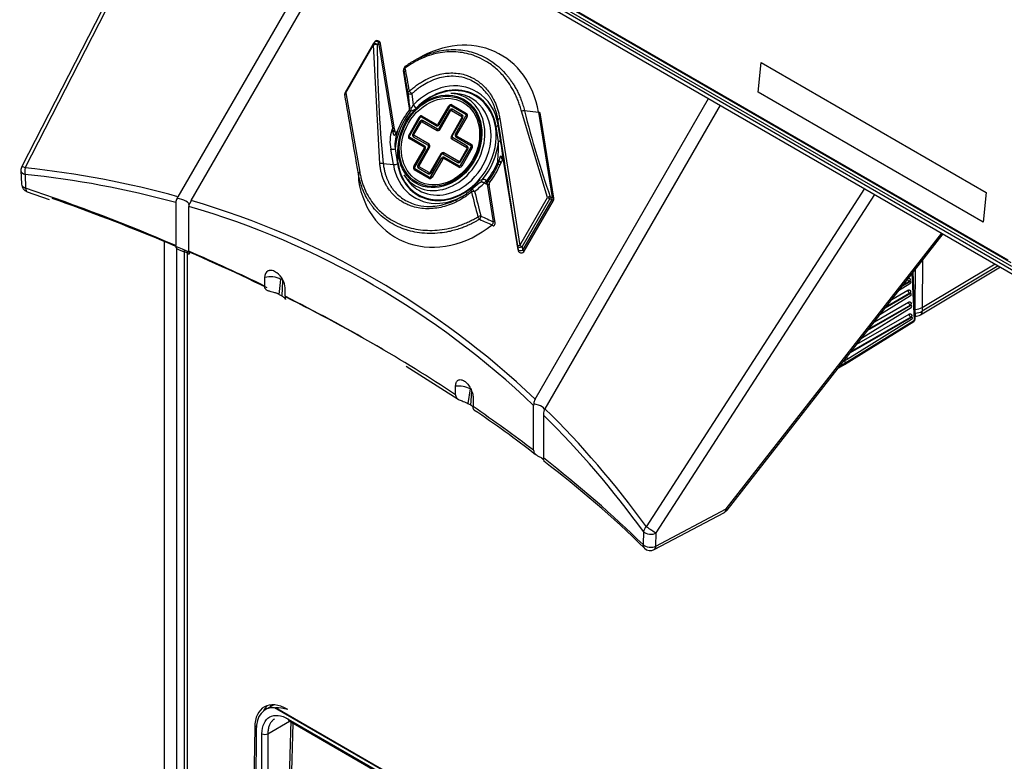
# Model space of a CAD drawing. Header units: millimetres. Extents: x 0 to 200, y 0 to 287.
# Tile 25 of 78: x 156.36 to 162.24, y 93.37 to 97.79. Entities that reach past the tile are written whole.
import ezdxf

# ---------------------------------------------------------------- set-up
doc = ezdxf.new("R2010")
doc.units = ezdxf.units.MM
doc.layers.add('148.255_BW4C_CTM', color=7, linetype='Continuous')
doc.layers.add('Standard', color=7, linetype='Continuous')

# ---------------------------------------------------------------- blocks, each defined once
blk = doc.blocks.new('SE3')
at = {"layer": '148.255_BW4C_CTM', "color": 7, "linetype": 'Continuous'}
for p, q in [((162.3364, 96.269), (154.4521, 100.8209)), ((162.2852, 96.3177), (154.507, 100.8085)), ((162.2643, 96.3555), (154.5074, 100.834)), ((154.5227, 100.8201), (162.2797, 96.3417)), ((154.4622, 100.7929), (162.3465, 96.241)), ((157.4731, 99.0546), (156.3764, 96.9154)), ((156.3959, 96.907), (157.4914, 99.044)), ((158.3543, 98.5459), (157.3084, 96.7343)), ((157.3876, 96.7115), (158.4236, 98.5059)), ((158.4712, 97.6425), (158.3061, 97.3565)), ((158.3105, 97.3539), (158.4756, 97.6399)), ((158.4712, 97.6425), (158.4756, 97.6399)), ((158.4812, 97.6572), (158.472, 97.6437)), ((158.513, 96.9307), (158.4756, 97.6399)), ((158.5075, 97.6544), (158.4983, 97.6409)), ((158.5907, 97.1425), (158.5075, 97.6544)), ((158.6007, 97.1372), (158.5175, 97.6491)), ((158.6608, 97.5076), (158.6557, 97.4988)), ((158.7412, 97.5598), (158.7154, 97.5449)), ((160.7715, 97.3584), (160.7892, 97.5347)), ((160.7716, 97.3584), (160.7892, 97.5348)), ((160.7892, 97.5347), (162.1327, 96.7591)), ((158.6901, 97.2629), (158.6537, 97.487)), ((158.6537, 97.4865), (158.6901, 97.2624)), ((158.3035, 97.3486), (158.3032, 97.3456)), ((158.3105, 97.3539), (158.3061, 97.3565)), ((158.3105, 97.3539), (158.3937, 96.8811)), ((158.7037, 97.3475), (158.7125, 97.2807)), ((158.9652, 97.3494), (158.9374, 97.351)), ((160.7715, 97.3584), (160.7716, 97.3584)), ((162.115, 96.5827), (160.7715, 97.3584)), ((162.115, 96.5828), (160.7716, 97.3584)), ((158.8617, 97.1664), (158.9248, 97.2756)), ((158.9294, 97.2729), (158.8663, 97.1637)), ((158.9294, 97.2729), (158.9248, 97.2756)), ((159.026, 97.2249), (158.9375, 97.276)), ((158.9429, 97.2825), (159.0314, 97.2313)), ((159.4396, 95.5268), (160.4756, 97.3211)), ((160.5449, 97.2811), (159.499, 95.4695)), ((158.6901, 97.2629), (158.6904, 97.2645)), ((158.7665, 97.2156), (158.8557, 97.1641)), ((158.9289, 97.2501), (158.8658, 97.1409)), ((158.8729, 97.1368), (158.936, 97.246)), ((158.936, 97.246), (158.9289, 97.2501)), ((158.942, 97.2483), (159.0023, 97.2135)), ((159.0052, 97.2214), (158.9449, 97.2562)), ((158.9644, 97.1071), (159.0274, 97.2163)), ((159.0345, 97.2122), (158.9715, 97.103)), ((159.0274, 97.2163), (159.0345, 97.2122)), ((159.5139, 96.7297), (159.3586, 97.2441)), ((159.3768, 97.2478), (159.4596, 97.2393)), ((159.4596, 97.2393), (159.5423, 96.7307)), ((159.5522, 96.7254), (159.4696, 97.234)), ((158.6858, 97.1002), (158.7484, 97.2087)), ((158.753, 97.206), (158.6904, 97.0976)), ((158.7525, 97.1832), (158.7099, 97.1094)), ((158.717, 97.1053), (158.7596, 97.1791)), ((158.753, 97.206), (158.7484, 97.2087)), ((158.7596, 97.1791), (158.7525, 97.1832)), ((158.8503, 97.1576), (158.7611, 97.2091)), ((158.7656, 97.1814), (158.8548, 97.1299)), ((158.8577, 97.1378), (158.7685, 97.1893)), ((158.8663, 97.1637), (158.8617, 97.1664)), ((159.0033, 97.2071), (158.9403, 97.0979)), ((158.9449, 97.0952), (159.0079, 97.2045)), ((159.0079, 97.2045), (159.0033, 97.2071)), ((159.2215, 97.0622), (159.2068, 97.153)), ((159.2186, 97.1924), (159.219, 97.1636)), ((159.2338, 97.0728), (159.219, 97.1636)), ((159.2295, 97.2002), (159.3488, 96.4437)), ((158.5906, 97.1281), (158.5852, 97.1312)), ((158.5906, 97.1281), (158.5907, 97.1425)), ((158.5913, 97.1206), (158.5906, 97.128)), ((158.604, 97.1238), (158.6007, 97.1372)), ((158.6065, 97.1176), (158.604, 97.1238)), ((158.6188, 97.1294), (158.6167, 97.1257)), ((158.6189, 97.1293), (158.617, 97.1256)), ((158.6227, 97.137), (158.6189, 97.1293)), ((158.6199, 97.1312), (158.6189, 97.1293)), ((158.6904, 97.0976), (158.6858, 97.1002)), ((158.717, 97.1053), (158.7099, 97.1094)), ((158.7126, 97.0925), (158.8018, 97.041)), ((158.8072, 97.0474), (158.718, 97.0989)), ((158.8729, 97.1368), (158.8658, 97.1409)), ((158.9449, 97.0952), (158.9403, 97.0979)), ((158.9715, 97.103), (158.9644, 97.1071)), ((158.9725, 97.0966), (159.0617, 97.0451)), ((158.778, 97.0296), (158.6889, 97.0811)), ((158.6918, 97.089), (158.7809, 97.0375)), ((158.9434, 97.0788), (159.0326, 97.0273)), ((159.0355, 97.0352), (158.9463, 97.0867)), ((159.0563, 97.0387), (158.9671, 97.0902)), ((158.5941, 96.9266), (158.5793, 97.0174)), ((158.604, 97.0208), (158.6188, 96.93)), ((158.716, 96.914), (158.7791, 97.0233)), ((158.7837, 97.0206), (158.7206, 96.9114)), ((158.8032, 97.0324), (158.7401, 96.9232)), ((158.7472, 96.9191), (158.8103, 97.0283)), ((158.7837, 97.0206), (158.7791, 97.0233)), ((158.8103, 97.0283), (158.8032, 97.0324)), ((158.8776, 96.9894), (158.8146, 96.8802)), ((158.8192, 96.8776), (158.8823, 96.9868)), ((158.8823, 96.9868), (158.8776, 96.9894)), ((158.8904, 96.9899), (158.9795, 96.9384)), ((158.9849, 96.9448), (158.8958, 96.9963)), ((159.0336, 97.0209), (158.991, 96.9471)), ((158.9951, 96.9216), (159.0577, 97.0301)), ((158.9956, 96.9444), (159.0382, 97.0183)), ((159.0648, 97.026), (159.0022, 96.9175)), ((159.0382, 97.0183), (159.0336, 97.0209)), ((159.0648, 97.026), (159.0577, 97.0301)), ((158.5339, 96.9327), (158.5941, 96.9266)), ((158.7472, 96.9191), (158.7401, 96.9232)), ((158.8187, 96.8548), (158.8817, 96.964)), ((158.8889, 96.9599), (158.8258, 96.8506)), ((158.8889, 96.9599), (158.8817, 96.964)), ((158.9841, 96.9107), (158.8949, 96.9622)), ((158.8978, 96.9701), (158.987, 96.9186)), ((158.9956, 96.9444), (158.991, 96.9471)), ((159.0022, 96.9175), (158.9951, 96.9216)), ((159.2233, 96.944), (159.2174, 96.943)), ((159.2197, 96.928), (159.2174, 96.943)), ((159.2197, 96.928), (159.2233, 96.944)), ((159.2233, 96.944), (159.2242, 96.9484)), ((159.2297, 96.922), (159.2367, 96.9362)), ((159.2367, 96.9362), (159.2389, 96.9399)), ((159.2489, 96.9482), (159.2518, 96.9413)), ((159.2491, 96.954), (159.2516, 96.9453)), ((159.2529, 96.9446), (159.2516, 96.9453)), ((159.2516, 96.9453), (159.2549, 96.9289)), ((159.2518, 96.9413), (159.2543, 96.9316)), ((159.3381, 96.417), (159.2549, 96.9289)), ((159.2549, 96.9284), (159.3381, 96.4165)), ((156.371, 96.8903), (156.3747, 96.8089)), ((156.3955, 96.8677), (156.3992, 96.7863)), ((158.3854, 96.8718), (158.386, 96.8321)), ((158.657, 96.8654), (158.6723, 96.8421)), ((158.716, 96.914), (158.7206, 96.9114)), ((158.8077, 96.8438), (158.7191, 96.8949)), ((158.722, 96.9028), (158.8106, 96.8517)), ((158.7429, 96.9063), (158.8032, 96.8715)), ((158.8085, 96.8779), (158.7483, 96.9127)), ((158.8192, 96.8776), (158.8146, 96.8802)), ((158.8258, 96.8506), (158.8187, 96.8548)), ((159.1064, 96.8154), (159.0586, 96.7748)), ((159.1529, 96.8301), (159.1606, 96.8272)), ((159.1919, 96.5844), (159.1555, 96.8085)), ((159.2018, 96.5791), (159.1654, 96.8032)), ((156.4085, 96.7639), (156.5386, 96.7181)), ((160.1048, 94.7657), (161.4077, 96.7829)), ((160.1635, 94.7283), (161.4682, 96.7481)), ((162.1327, 96.7591), (162.115, 96.5827)), ((157.295, 96.699), (157.295, 96.4432)), ((157.304, 96.7243), (157.3084, 96.7343)), ((157.3741, 96.687), (157.3738, 96.6766)), ((159.3488, 96.4437), (159.5139, 96.7297)), ((159.3626, 96.4357), (159.5277, 96.7217)), ((159.5397, 96.718), (159.3651, 96.4155)), ((159.3752, 96.4097), (159.5498, 96.7122)), ((159.5139, 96.7297), (159.5277, 96.7217)), ((159.5277, 96.7217), (159.5397, 96.718)), ((159.5303, 96.7344), (159.5423, 96.7307)), ((159.5397, 96.718), (159.5498, 96.7122)), ((157.3738, 96.4092), (157.3738, 96.6766)), ((160.5803, 94.8721), (161.8678, 96.5173)), ((160.5859, 94.8643), (161.8759, 96.5126)), ((157.2288, 92.7354), (157.2288, 96.4661)), ((157.2995, 96.4363), (157.2995, 92.7354)), ((157.3456, 96.4166), (157.3456, 92.7232)), ((157.3632, 96.4091), (157.3632, 92.6987)), ((159.3356, 96.4372), (159.3381, 96.417)), ((159.3626, 96.4357), (159.3488, 96.4437)), ((159.3626, 96.4357), (159.3651, 96.4155)), ((159.3651, 96.4155), (159.3752, 96.4097)), ((161.7521, 96.3544), (161.7515, 96.0729)), ((161.7515, 96.0729), (162.1869, 96.3331)), ((161.7041, 95.9972), (161.6917, 96.2773)), ((161.7083, 96.0032), (161.6959, 96.2827)), ((161.7094, 96.0623), (161.7099, 96.3005)), ((161.7402, 96.0301), (162.2175, 96.3154)), ((162.2051, 96.3226), (161.7505, 96.0509)), ((157.8258, 96.2526), (157.8258, 96.2008)), ((157.9118, 96.1518), (157.923, 96.2407)), ((157.9332, 96.2335), (157.9282, 96.1425)), ((161.6779, 96.2143), (161.6092, 96.1719)), ((161.6773, 96.2274), (161.6326, 96.2017)), ((161.6738, 96.2293), (161.6381, 96.2087)), ((161.6773, 96.2274), (161.6738, 96.2293)), ((161.6809, 96.2278), (161.6773, 96.2297)), ((161.6788, 96.2376), (161.6788, 96.2371)), ((161.6827, 96.2237), (161.6827, 96.2242)), ((157.9476, 96.1404), (157.9476, 96.191)), ((161.6805, 96.1563), (161.5288, 96.0691)), ((161.6769, 96.1581), (161.5342, 96.0761)), ((161.569, 96.1205), (161.6658, 96.1762)), ((161.6805, 96.1563), (161.6769, 96.1581)), ((161.684, 96.1567), (161.6804, 96.1586)), ((161.682, 96.1665), (161.682, 96.166)), ((161.6859, 96.1525), (161.6859, 96.1531)), ((161.4652, 95.9879), (161.6689, 96.105)), ((161.681, 96.1432), (161.4984, 96.0303)), ((161.6851, 96.0954), (161.6851, 96.0948)), ((161.6842, 96.0721), (161.3876, 95.8887)), ((161.6836, 96.0852), (161.4249, 95.9364)), ((161.6801, 96.087), (161.4304, 95.9434)), ((161.6836, 96.0852), (161.6801, 96.087)), ((161.6872, 96.0856), (161.6835, 96.0874)), ((161.689, 96.0814), (161.689, 96.082)), ((161.7094, 96.0623), (161.7057, 96.0623)), ((161.7094, 96.0406), (161.7067, 96.0406)), ((161.7094, 96.0406), (161.7094, 96.0623)), ((161.7515, 96.0729), (161.7505, 96.0509)), ((161.2862, 95.7332), (161.7012, 95.9898)), ((161.2892, 95.7406), (161.7041, 95.9972)), ((161.6873, 96.0009), (161.302, 95.7626)), ((161.6867, 96.014), (161.321, 95.8036)), ((161.6832, 96.0158), (161.3265, 95.8106)), ((161.3613, 95.8551), (161.6721, 96.0338)), ((161.6867, 96.014), (161.6832, 96.0158)), ((161.6903, 96.0143), (161.6867, 96.0162)), ((161.6883, 96.0242), (161.6883, 96.0236)), ((161.6922, 96.0102), (161.6921, 96.0108)), ((161.7075, 96.0215), (161.709, 96.0215)), ((161.302, 95.7626), (161.2794, 95.7504)), ((161.2885, 95.7553), (161.2892, 95.7406)), ((161.3013, 95.7784), (161.302, 95.7626)), ((158.6696, 95.7233), (158.9808, 95.5262)), ((161.2511, 95.7143), (161.2859, 95.733)), ((161.259, 95.7244), (161.2892, 95.7406)), ((158.9658, 95.5526), (158.9658, 95.6032)), ((159.0522, 95.5874), (159.0395, 95.501)), ((159.0558, 95.4913), (159.0619, 95.5732)), ((159.0703, 95.5341), (159.0703, 95.4822)), ((159.4328, 95.4983), (159.4313, 95.4887)), ((159.4313, 95.2213), (159.4313, 95.4887)), ((159.4937, 95.4601), (159.499, 95.4695)), ((159.4902, 95.4317), (159.4902, 95.1758)), ((160.1613, 94.6503), (160.5803, 94.8721)), ((160.151, 94.6291), (160.5699, 94.8509)), ((160.0867, 94.7366), (160.0845, 94.6586)), ((160.1613, 94.6503), (160.1635, 94.7283)), ((157.8808, 93.7026), (157.8296, 93.6731)), ((157.8617, 93.7022), (157.8614, 93.6915)), ((164.8001, 89.6934), (157.8855, 93.6855)), ((164.7962, 89.6979), (157.8897, 93.6854)), ((157.7664, 93.5679), (157.7501, 92.4953)), ((157.7755, 93.5732), (157.7664, 93.5679)), ((157.8452, 93.5306), (157.9747, 93.6055)), ((157.9668, 93.6182), (164.7192, 89.7197)), ((157.972, 93.607), (164.7244, 89.7085)), ((157.7745, 93.5521), (157.7703, 92.4826)), ((157.8056, 92.4414), (157.8098, 93.5307)), ((157.8452, 93.5306), (157.841, 92.4413))]:
    blk.add_line(p, q, dxfattribs=at)
for centre, radius, start, end in [((158.4885, 97.6325), 0.02, 145.65333, 150), ((158.4977, 97.6459), 0.02, 9.23152, 145.65333), ((158.6774, 97.4964), 0.02, 125.8377, 146.0397), ((158.6735, 97.4897), 0.02, 152.97505, 189.23152), ((158.7113, 97.458), 0.0645, 146.40701, 153.29815), ((158.3231, 97.3434), 0.02, 173.89413, 189.23152), ((158.3234, 97.3465), 0.02, 150, 173.89413), ((173.545, 98.9247), 14.9465, 186.03075, 186.37655), ((158.6666, 97.2611), 0.0241, 321.90893, 347.09151), ((158.6661, 97.261), 0.0245, 347.09867, 350.07499), ((158.6658, 97.2595), 0.0245, 351.81211, 8.10217), ((158.6661, 97.261), 0.0245, 350.07499, 8.0884), ((158.6975, 97.2901), 0.0425, 274.18202, 320.61252), ((158.7808, 97.0639), 0.2069, 161.0383, 193.01416), ((158.9448, 96.9638), 0.3966, 153.2305, 155.04656), ((158.8782, 97.0373), 0.2746, 159.65305, 183.4485), ((158.1213, 96.2477), 1.0082, 60.54985, 60.55667), ((158.1102, 97.0411), 1.1115, 354.93628, 1.08839), ((155.1255, 96.3957), 4.1637, 7.57506, 9.35911), ((158.7961, 97.1089), 0.4722, 322.51208, 336.77455), ((158.6721, 95.974), 1.1156, 59.59427, 60.3909), ((159.1504, 96.8042), 0.162, 56.91182, 62.90082), ((148.435, 95.542), 10.9084, 7.30474, 7.38758), ((156.4209, 96.8926), 0.05, 152.85892, 182.62354), ((155.8284, 91.361), 5.5359, 74.63709, 84.12039), ((156.4247, 96.8112), 0.05, 182.62265, 251.127), ((158.672, 97.3082), 0.6776, 306.89908, 313.44567), ((159.1281, 96.7928), 0.0424, 94.16642, 140.62812), ((159.133, 96.8101), 0.0263, 56.42915, 107.71115), ((159.1617, 96.8502), 0.0414, 235.01011, 250.26779), ((159.1545, 96.8428), 0.0128, 237.28379, 262.85164), ((159.2071, 96.8051), 0.0597, 155.22081, 174.04503), ((161.0483, 102.136), 5.6538, 250.35705, 250.44065), ((159.1727, 96.8139), 0.018, 132.13511, 197.39637), ((159.1887, 96.8064), 0.0235, 139.92325, 187.75457), ((159.069, 96.7579), 0.02, 127.08213, 130.00998), ((157.3372, 96.6983), 0.0422, 141.96407, 179.04139), ((159.5325, 96.7222), 0.02, 330, 9.23152), ((155.9739, 91.8762), 5.0004, 46.25741, 73.74258), ((161.5666, 101.9957), 5.9294, 245.50992, 246.31079), ((161.4784, 101.6761), 5.5815, 244.97022, 245.81683), ((159.1821, 96.5759), 0.02, 308.25, 9.23152), ((159.3579, 96.4197), 0.02, 189.23152, 300), ((159.3579, 96.4197), 0.02, 300, 330), ((157.8594, 96.1239), 0.1331, 61.43714, 104.64241), ((161.6853, 96.2488), 0.0227, 198.54833, 239.58247), ((161.6446, 96.2371), 0.0342, 346.91117, 359.99721), ((161.6884, 96.1777), 0.0227, 183.88375, 239.58247), ((161.6478, 96.166), 0.0342, 346.91117, 359.99721), ((161.9881, 103.342), 8.2653, 240.45015, 240.58049), ((161.6916, 96.1066), 0.0227, 183.88375, 239.58247), ((161.6509, 96.0948), 0.0342, 346.91117, 359.99721), ((161.7051, 96.1685), 0.1063, 272.30572, 295.87152), ((161.7101, 96.1248), 0.0842, 269.52473, 298.65245), ((161.6947, 96.0354), 0.0227, 183.88375, 239.58247), ((161.6541, 96.0236), 0.0342, 346.91117, 359.99721), ((161.6933, 96.0025), 0.015, 301.73091, 2.5324), ((161.7083, 96.0852), 0.0636, 270.31177, 300.44996), ((158.9867, 95.473), 0.1318, 60.21988, 99.13552), ((159.4824, 95.5015), 0.0497, 149.34632, 183.6083), ((163.3469, 102.7917), 8.4681, 239.4247, 239.55296), ((156.3355, 91.294), 4.9869, 51.45893, 56.69275), ((159.6415, 95.4272), 0.1514, 167.46179, 178.30421), ((155.59, 91.4807), 5.5517, 35.90639, 45.37071), ((155.7291, 90.1935), 6.2282, 45.52314, 52.81969), ((160.5465, 94.8951), 0.05, 300, 321.95272), ((160.5465, 94.8951), 0.05, 297.90039, 300), ((160.1276, 94.6733), 0.05, 225.72269, 297.90039), ((157.8718, 93.2903), 0.3955, 76.59378, 87.40367)]:
    blk.add_arc(centre, radius, start, end, dxfattribs=at)
for centre, major_axis, ratio, start_param, end_param in [((158.4885, 97.6325), (0.0165, -0.0113), 0.635261, 1.405743, 3.141593), ((158.4885, 97.6325), (-0.02, 0), 0.48725, 4.201608, 5.414268), ((158.4977, 97.6459), (0.0165, -0.0113), 0.635261, 1.405743, 3.141593), ((161.9373, 98.0955), (-0.6061, -4.9338), 0.686118, 4.88841, 5.033525), ((158.4977, 97.6459), (-0.0197, -0.0032), 0.408248, 3.141593, 4.128839), ((158.9228, 97.0357), (-0.3145, -0.5447), 0.816497, 2.356194, 4.096909), ((158.6774, 97.4964), (0.0166, -0.0112), 0.996639, 2.7987, 3.872606), ((158.6774, 97.4964), (0.0117, -0.0162), 0.357, 3.110291, 4.040238), ((158.6735, 97.4897), (0.0178, -0.0091), 0.995438, 3.141579, 3.752034), ((158.6735, 97.4897), (0.0197, 0.0032), 0.408248, 3.081641, 3.141594), ((158.6774, 97.4964), (-0.0197, -0.0034), 0.512231, 5.265205, 6.219458), ((159.0966, 93.2152), (-0.8119, 5.9702), 0.033531, -0.809282, -0.776384), ((159.1164, 93.2179), (-0.8293, 5.9801), 0.033576, -0.809458, -0.776559), ((158.9065, 97.0451), (-0.183, -0.317), 0.816497, 3.119515, 4.415514), ((158.9128, 97.0415), (-0.1722, -0.2983), 0.816497, 2.356194, 4.415514), ((158.9128, 97.0415), (0.1703, 0.295), 0.816497, 0, 1.205567), ((158.3234, 97.3465), (0.0199, -0.0021), 0.975089, 3.141593, 3.390743), ((158.3234, 97.3465), (-0.0197, -0.0035), 0.584091, 5.319045, 6.21575), ((158.8046, 92.7095), (-0.8119, 5.9702), 0.033531, -0.803898, -0.686685), ((158.9128, 97.0415), (0.1703, 0.295), 0.816497, 1.936026, 6.283185), ((158.701, 97.3571), (-0.0197, -0.0033), 0.48646, 5.24434, 6.220543), ((158.701, 97.3571), (-0.0199, -0.0021), 0.495606, 0.063015, 1.65431), ((158.701, 97.3571), (0.0135, -0.0147), 0.253504, 4.033707, 5.17532), ((158.8783, 97.0614), (-0.1515, -0.2624), 0.816497, 0, 3.53024), ((158.9035, 97.0468), (-0.1582, -0.2741), 0.816497, 1.86839, 3.53024), ((158.9065, 97.0451), (-0.183, -0.317), 0.816497, 2.356194, 3.119515), ((158.7178, 97.2704), (0.018, -0.0174), 0.168894, 0.97624, 2.023438), ((158.9354, 97.2695), (-0.0075, -0.013), 0.816497, 3.141593, 4.712389), ((158.9341, 97.2702), (-0.00335, -0.00581), 0.816497, 3.141593, 4.712389), ((158.945, 97.2717), (0.0075, 0.013), 0.57735, 0.985111, 1.570796), ((158.9128, 97.0415), (0.1794, 0.3108), 0.816497, 1.367201, 2.071615), ((158.919, 97.0379), (0.1903, 0.3295), 0.816497, 1.404393, 1.747772), ((158.6662, 97.2613), (0.0221, 0.0118), 0.987705, 5.139314, 5.925754), ((158.7099, 97.2656), (0.0197, 0.0032), 0.408248, 3.081641, 3.141593), ((158.688, 97.255), (-0.0007, -0.025), 0.52832, 1.293008, 2.015445), ((158.759, 97.2026), (-0.0075, -0.013), 0.816497, 3.141593, 4.712389), ((158.7577, 97.2033), (-0.00335, -0.00581), 0.816497, 3.141595, 4.712389), ((158.7686, 97.2048), (0.0075, 0.013), 0.57735, 0.985111, 1.570796), ((158.9383, 97.2447), (-0.0066, -0.0115), 0.816497, 3.141593, 4.712389), ((158.9395, 97.244), (-0.0025, -0.00433), 0.816497, 3.141593, 4.712389), ((158.9524, 97.2519), (-0.0075, -0.013), 0.57735, 4.712389, 5.298075), ((159.0127, 97.2171), (-0.0075, -0.013), 0.57735, 4.712389, 5.298075), ((158.9998, 97.2092), (0.0025, 0.00433), 0.816497, 4.712389, 6.283185), ((158.9985, 97.2099), (0.0066, 0.0115), 0.816497, 4.712389, 6.283185), ((159.0335, 97.2205), (0.0075, 0.013), 0.57735, 0.985111, 1.570796), ((159.0227, 97.2191), (0.00335, 0.00581), 0.816497, 4.712389, 6.283187), ((159.0239, 97.2183), (0.0075, 0.013), 0.816497, 4.712389, 6.283185), ((159.367, 97.2393), (-0.0194, -0.0048), 0.360054, 4.097032, 5.069615), ((162.6276, 99.2911), (-0.6061, -4.9338), 0.686118, -1.061301, -0.944088), ((159.4498, 97.2308), (-0.0197, -0.0032), 0.408248, 3.141593, 4.128839), ((158.7619, 97.1778), (-0.0066, -0.0115), 0.816497, 3.141593, 4.712389), ((158.7631, 97.1771), (-0.0025, -0.00433), 0.816497, 3.141593, 4.712389), ((158.776, 97.185), (-0.0075, -0.013), 0.57735, 4.712389, 5.298075), ((158.8578, 97.1533), (0.0075, 0.013), 0.57735, 0.985111, 1.570796), ((158.8569, 97.1691), (0.0066, 0.0115), 0.816497, 3.141594, 4.712389), ((158.8582, 97.1684), (-0.0025, -0.00433), 0.816497, 0, 1.570796), ((159.1943, 97.1602), (0.0247, 0.004), 0.408248, 5.176037, 6.223234), ((159.2384, 97.1951), (-0.0198, -0.0031), 0.349625, 5.119975, 6.224773), ((159.4949, 93.9051), (-0.8119, 5.9702), 0.033531, -1.137372, -0.992257), ((158.5851, 97.1171), (-0.0188, -0.0067), 0.474197, 3.144813, 4.254727), ((158.5809, 97.134), (-0.0197, -0.0032), 0.408248, 3.141593, 4.128839), ((158.5886, 97.1089), (-0.018, -0.0087), 0.504945, 3.160738, 4.324161), ((158.6964, 97.0941), (-0.0075, -0.013), 0.816497, 4.712389, 6.283185), ((158.6951, 97.0948), (-0.00335, -0.00581), 0.816497, 4.712389, 6.283187), ((158.7193, 97.104), (-0.0066, -0.0115), 0.816497, 4.712389, 6.283185), ((158.7201, 97.0881), (0.0075, 0.013), 0.57735, 0.985111, 1.570796), ((158.7205, 97.1033), (-0.0025, -0.00433), 0.816497, 4.712389, 6.283184), ((158.8652, 97.1335), (-0.0075, -0.013), 0.57735, 4.712389, 5.298075), ((158.8623, 97.1429), (-0.0075, -0.013), 0.816497, 0, 1.570796), ((158.8611, 97.1436), (0.00335, 0.00581), 0.816497, 3.141593, 4.712389), ((158.9509, 97.0918), (0.0075, 0.013), 0.816497, 1.570796, 3.141593), ((158.9496, 97.0925), (-0.00335, -0.00581), 0.816497, 4.712389, 6.283185), ((158.9738, 97.1017), (-0.0066, -0.0115), 0.816497, 4.712389, 6.283187), ((158.9746, 97.0858), (0.0075, 0.013), 0.57735, 0.985111, 1.570796), ((158.975, 97.1009), (0.0025, 0.00433), 0.816497, 1.570796, 3.141594), ((158.6993, 97.0847), (-0.0075, -0.013), 0.57735, 4.712389, 5.298075), ((158.7884, 97.0332), (-0.0075, -0.013), 0.57735, 4.712389, 5.298075), ((158.7743, 97.026), (0.0066, 0.0115), 0.816497, 4.712389, 6.283185), ((158.8093, 97.0367), (0.0075, 0.013), 0.57735, 0.985111, 1.570796), ((158.7984, 97.0352), (0.00335, 0.00581), 0.816497, 4.712389, 6.283187), ((158.7997, 97.0345), (-0.0075, -0.013), 0.816497, 1.570796, 3.141593), ((158.9538, 97.0824), (-0.0075, -0.013), 0.57735, 4.712389, 5.298075), ((159.043, 97.0309), (-0.0075, -0.013), 0.57735, 4.712389, 5.298075), ((159.0288, 97.0237), (0.0066, 0.0115), 0.816497, 4.712389, 6.283187), ((159.0638, 97.0343), (0.0075, 0.013), 0.57735, 0.985111, 1.570796), ((159.053, 97.0329), (0.00335, 0.00581), 0.816497, 4.712389, 6.283185), ((159.0542, 97.0321), (0.0075, 0.013), 0.816497, 4.712389, 6.283185), ((158.9128, 97.0415), (-0.1794, -0.3108), 0.816497, 1.367201, 2.071615), ((159.209, 97.0694), (0.0247, 0.004), 0.408248, 5.176037, 6.223234), ((158.5915, 97.028), (0.0247, 0.004), 0.408248, 4.128839, 5.176037), ((158.7755, 97.0253), (-0.0025, -0.00433), 0.816497, 1.570796, 3.14159), ((158.8883, 96.9833), (0.0075, 0.013), 0.816497, 0, 1.570796), ((158.887, 96.984), (-0.00335, -0.00581), 0.816497, 3.141595, 4.712389), ((158.8979, 96.9855), (0.0075, 0.013), 0.57735, 0.985111, 1.570796), ((159.0301, 97.023), (0.0025, 0.00433), 0.816497, 4.712389, 6.283185), ((158.9035, 97.0468), (-0.1582, -0.2741), 0.816497, 1.138549, 1.86839), ((159.2449, 96.9761), (-0.0037, 0.0196), 0.472141, 1.472694, 3.138956), ((158.5241, 96.9243), (-0.0199, -0.002), 0.439332, 4.153839, 5.258637), ((158.6063, 96.9372), (0.0247, 0.004), 0.408248, 4.128839, 5.176037), ((158.9065, 97.0451), (0.183, 0.317), 0.816497, 2.356194, 3.647429), ((158.9128, 97.0415), (0.1722, 0.2983), 0.816497, 2.356194, 4.415514), ((158.7495, 96.9178), (-0.0066, -0.0115), 0.816497, 4.712389, 6.283187), ((158.7508, 96.9171), (-0.0025, -0.00433), 0.816497, 4.712389, 6.283185), ((158.8911, 96.9586), (-0.0066, -0.0115), 0.816497, 3.141593, 4.712389), ((158.8924, 96.9578), (0.0025, 0.00433), 0.816497, 0.000002, 1.570796), ((158.9053, 96.9657), (-0.0075, -0.013), 0.57735, 4.712389, 5.298075), ((158.987, 96.934), (0.0075, 0.013), 0.57735, 0.985111, 1.570796), ((158.9862, 96.9499), (0.0066, 0.0115), 0.816497, 3.141593, 4.712389), ((158.9945, 96.9142), (-0.0075, -0.013), 0.57735, 4.712389, 5.298075), ((158.9916, 96.9237), (0.0075, 0.013), 0.816497, 3.141593, 4.712389), ((158.9874, 96.9491), (0.0025, 0.00433), 0.816497, 3.141596, 4.712389), ((158.9903, 96.9244), (0.00335, 0.00581), 0.816497, 3.141593, 4.712389), ((158.919, 97.0379), (-0.1903, -0.3295), 0.816497, 1.404393, 1.747772), ((158.9228, 97.0357), (0.1924, 0.3333), 0.816497, 4.551487, 4.856219), ((159.2113, 96.9299), (-0.0184, 0.0079), 0.082754, 3.13975, 4.275787), ((159.2669, 96.957), (0.018, 0.0088), 0.505986, 2.613148, 3.153989), ((159.2704, 96.9486), (0.0188, 0.0067), 0.474197, 2.795271, 3.209041), ((159.2747, 96.9316), (0.0197, 0.0032), 0.408248, 3.081641, 3.141593), ((156.4209, 96.8926), (0.0499, 0.0023), 0.558448, 3.141593, 4.152198), ((156.4209, 96.8926), (0.0445, -0.0228), 0.035246, 2.185396, 3.141593), ((156.4209, 96.8926), (0.0053, 0.0497), 0.542711, 1.334078, 2.150393), ((151.0245, 83.3209), (7.46, 12.9211), 0.57735, 0.147356, 0.251217), ((158.4051, 96.8745), (-0.0197, -0.0033), 0.490654, 5.247792, 6.220374), ((158.8783, 97.0614), (-0.1515, -0.2624), 0.816497, 5.894538, 6.283185), ((158.7266, 96.9079), (-0.0075, -0.013), 0.816497, 4.712389, 6.283185), ((158.7295, 96.8985), (-0.0075, -0.013), 0.57735, 4.712389, 5.298075), ((158.7254, 96.9086), (-0.00335, -0.00581), 0.816497, 4.712389, 6.283187), ((158.7504, 96.9019), (-0.0075, -0.013), 0.57735, 4.126703, 4.712389), ((158.8107, 96.8671), (-0.0075, -0.013), 0.57735, 4.126703, 4.712389), ((158.8098, 96.883), (0.0066, 0.0115), 0.816497, 3.141594, 4.712389), ((158.811, 96.8823), (0.0025, 0.00433), 0.816497, 3.141595, 4.712389), ((156.4247, 96.8112), (0.0499, 0.0023), 0.558437, 3.141595, 4.151796), ((158.9228, 97.0357), (0.3145, 0.5447), 0.816497, 2.356194, 4.257884), ((158.4057, 96.8348), (0.0197, 0.0032), 0.408248, 3.081641, 3.141591), ((158.9035, 97.0468), (-0.1582, -0.2741), 0.816497, 5.894538, 6.283185), ((158.9035, 97.0468), (-0.1582, -0.2741), 0.816497, 0, 1.138549), ((158.8181, 96.8474), (-0.0075, -0.013), 0.57735, 4.712389, 5.298075), ((158.8152, 96.8568), (0.0075, 0.013), 0.816497, 3.141593, 4.712389), ((158.8139, 96.8575), (0.00335, 0.00581), 0.816497, 3.141595, 4.712389), ((159.0828, 96.827), (-0.018, 0.0174), 0.168894, 3.288186, 4.117833), ((159.1125, 96.8424), (-0.0007, -0.025), 0.52832, 0.57057, 1.293008), ((159.1502, 96.8269), (-0.0143, -0.0205), 0.204139, 4.604969, 5.391409), ((159.1457, 96.8), (-0.0197, -0.0032), 0.408248, 3.141593, 4.128839), ((159.1549, 96.8337), (-0.0159, 0.0122), 0.092496, 2.008629, 3.141896), ((151.0495, 91.57), (10.5, 0), 0.57735, 0.93377, 1.036205), ((156.4247, 96.8112), (0.0162, 0.0473), 0.415997, 2.258666, 3.139192), ((158.9065, 97.0451), (0.183, 0.317), 0.816497, 3.647429, 4.096909), ((159.069, 96.7579), (0.0129, -0.0153), 0.188981, 3.141593, 4.233261), ((159.069, 96.7579), (0.0121, -0.016), 0.646948, 1.614631, 3.141593), ((159.069, 96.7579), (-0.0194, -0.0047), 0.362644, 4.098558, 5.074761), ((162.3259, 98.777), (-0.5797, -4.9412), 0.688683, -1.071776, -1.038878), ((162.3357, 98.7854), (-0.6061, -4.9338), 0.686118, -1.066685, -1.033787), ((151.0495, 91.5292), (10.55, 0), 0.57735, 0.871528, 1.021599), ((157.3197, 96.7027), (-0.0548, 0.0147), 0.317837, 3.077079, 5.08694), ((151.0245, 83.3209), (-7.46, -12.9211), 0.57735, 3.003619, 3.279567), ((159.5205, 96.7259), (0.0189, 0.0066), 0.298095, 0.924112, 1.820816), ((159.5205, 96.7259), (-0.0059, -0.0191), 0.409736, 1.477635, 2.153238), ((159.5325, 96.7222), (0.0059, 0.0191), 0.409736, 4.619228, 5.294831), ((159.5325, 96.7222), (-0.0197, -0.0032), 0.408248, 3.141594, 4.128839), ((159.1071, 96.6103), (0.0193, 0.0052), 0.346485, 0.947754, 1.902008), ((159.1071, 96.6103), (-0.0104, 0.0171), 0.241483, 1.153344, 2.083291), ((159.1071, 96.6103), (-0.0085, -0.0181), 0.326878, 1.108186, 2.20409), ((159.1821, 96.5759), (0.0082, 0.0182), 0.336481, 4.286286, 5.340783), ((159.1821, 96.5759), (-0.0124, 0.0157), 0.253467, 2.052008, 3.141593), ((159.1821, 96.5759), (-0.0197, -0.0032), 0.408248, 3.141593, 4.128839), ((151.0495, 91.57), (10.5, 0), 0.57735, 0.869306, 0.924403), ((159.3554, 96.4399), (-0.0198, -0.003), 0.248672, 5.014027, 6.226687), ((159.3554, 96.4399), (-0.0199, -0.0024), 0.266939, 0.056785, 1.911719), ((159.3579, 96.4197), (0.0199, 0.0024), 0.266939, 3.198377, 5.053312), ((159.3579, 96.4197), (0.0197, 0.0032), 0.408248, 3.081641, 3.141593), ((161.6775, 96.2211), (-0.00334, -0.00671), 0.596613, 2.319773, 3.873116), ((161.6775, 96.2206), (-0.00334, -0.00671), 0.596613, 0.76643, 2.319773), ((161.6806, 96.15), (-0.00334, -0.00671), 0.596613, 2.319773, 3.873116), ((161.6807, 96.1494), (-0.00334, -0.00671), 0.596613, 0.76643, 2.319773), ((151.0495, 91.57), (10.5, 0), 0.57735, 0.716773, 0.854023), ((151.0495, 91.5292), (10.55, 0), 0.57735, 0.782641, 0.857755), ((161.6838, 96.0789), (-0.00334, -0.00671), 0.596613, 2.319773, 3.873116), ((161.6838, 96.0783), (-0.00334, -0.00671), 0.596613, 0.76643, 2.319773), ((161.6869, 96.0077), (-0.00334, -0.00671), 0.596613, 2.319773, 3.873116), ((161.687, 96.0071), (-0.00334, -0.00671), 0.596613, 0.76643, 2.319773), ((161.6933, 96.0025), (-0.0079, 0.0128), 0.578229, 3.141593, 3.961742), ((161.6933, 96.0025), (-0.015, -0.0007), 0.546343, 2.348803, 3.141593), ((161.2786, 95.7461), (-0.0075, 0.013), 0.577175, 3.124169, 3.979167), ((151.0495, 91.57), (10.5, 0), 0.57735, 0.646393, 0.70149), ((159.441, 95.478), (-0.0548, 0.0147), 0.317837, 2.93696, 4.946821), ((151.0245, 83.3209), (7.46, 12.9211), 0.57735, -0.251217, -0.147356), ((151.0495, 91.57), (10.5, 0), 0.57735, 0.534592, 0.637026), ((160.5465, 94.8951), (-0.0234, 0.0442), 0.551865, 3.141593, 3.904506), ((160.5465, 94.8951), (-0.0394, 0.0308), 0.092682, 3.141593, 3.758806), ((160.1298, 94.7513), (-0.0404, -0.0294), 0.542711, 4.949107, 5.765422), ((160.1298, 94.7513), (0.042, -0.0271), 0.035246, 4.097789, 5.668585), ((160.1298, 94.7513), (-0.05, 0.0014), 0.607791, 0.550951, 2.329546), ((160.1276, 94.6733), (0.0349, 0.0358), 0.702576, 2.517222, 3.141593), ((160.1276, 94.6733), (0.05, -0.0014), 0.607781, 3.692964, 5.471149), ((160.1276, 94.6733), (-0.0234, 0.0442), 0.551865, 3.141593, 3.904506), ((157.9608, 93.4518), (0.1375, -0.2382), 0.57735, 2.356194, 3.909538), ((157.9689, 93.436), (0.1402, -0.2366), 0.569744, 2.779804, 3.903162), ((157.9962, 93.4722), (0.1375, -0.2382), 0.57735, 3.270514, 3.51384), ((158.1224, 94.8032), (-0.4247, -14.0327), 0.007421, -1.485435, -1.406009), ((157.9845, 93.6287), (0.0125, 0.0217), 0.57735, 2.369284, 3.141593), ((157.8275, 93.5412), (0.025, -0.0001), 0.594844, 3.929355, 5.499923)]:
    blk.add_ellipse(centre, major_axis=major_axis, ratio=ratio, start_param=start_param, end_param=end_param, dxfattribs=at)
for centre, major_axis in [((158.8728, 97.0646), (-0.1442, -0.2498)), ((158.8728, 97.0646), (-0.1406, -0.2435)), ((158.8753, 97.0631), (-0.135, -0.2338))]:
    blk.add_ellipse(centre, major_axis=major_axis, ratio=0.816497, dxfattribs=at)
for points, degree, knots in [([(159.3586, 97.2441), (159.3573, 97.249), (159.3548, 97.2588), (159.3505, 97.2731), (159.3459, 97.2873), (159.3409, 97.3013), (159.3356, 97.315), (159.3299, 97.3286), (159.3238, 97.3419), (159.311, 97.3681), (159.2893, 97.4056), (159.2513, 97.4565), (159.2025, 97.5055), (159.144, 97.5465), (159.0708, 97.5812), (158.9984, 97.5978), (158.9279, 97.5999), (158.8744, 97.5944), (158.8209, 97.582), (158.7766, 97.5659), (158.7417, 97.5497), (158.7157, 97.5358), (158.6903, 97.5205), (158.6738, 97.509), (158.6655, 97.5032)], 3, [0, 0, 0, 0, 0.015645, 0.031258, 0.046853, 0.062442, 0.078036, 0.093647, 0.109288, 0.124971, 0.187541, 0.250234, 0.336571, 0.423115, 0.499868, 0.624624, 0.68732, 0.749567, 0.812123, 0.874448, 0.90605, 0.937439, 0.96872, 1, 1, 1, 1]), ([(158.6658, 97.5127), (158.67, 97.5157), (158.6788, 97.5219), (158.6932, 97.5315), (158.7097, 97.5417), (158.7282, 97.5523), (158.7489, 97.563), (158.7844, 97.5794), (158.8286, 97.5951), (158.9041, 97.6121), (158.993, 97.6151), (159.0801, 97.5943), (159.1433, 97.5657), (159.1894, 97.5371), (159.2325, 97.5019), (159.2633, 97.4695), (159.284, 97.4437), (159.2967, 97.4265), (159.3095, 97.4074), (159.3222, 97.3863), (159.3347, 97.3631), (159.3467, 97.3377), (159.3579, 97.31), (159.3683, 97.2799), (159.3739, 97.2587), (159.3768, 97.2478)], 3, [0, 0, 0, 0, 0.01525, 0.032785, 0.052597, 0.074674, 0.099002, 0.125569, 0.198425, 0.250445, 0.382783, 0.499981, 0.561308, 0.623311, 0.686079, 0.749704, 0.771316, 0.794453, 0.819123, 0.845338, 0.873108, 0.902446, 0.933365, 0.965878, 1, 1, 1, 1]), ([(158.6896, 97.3637), (158.6932, 97.3669), (158.7002, 97.3732), (158.711, 97.3823), (158.722, 97.391), (158.7332, 97.3993), (158.7445, 97.4073), (158.756, 97.4148), (158.7773, 97.4278), (158.8089, 97.4442), (158.8515, 97.4601), (158.8946, 97.47), (158.9377, 97.4739), (158.9801, 97.4716), (159.0177, 97.4636), (159.0502, 97.4517), (159.089, 97.4321), (159.1344, 97.398), (159.1694, 97.3547), (159.1899, 97.3199), (159.2009, 97.2979), (159.2103, 97.2749), (159.2183, 97.2509), (159.2249, 97.2261), (159.228, 97.2089), (159.2295, 97.2002)], 3, [0, 0, 0, 0, 0.01801, 0.035958, 0.053865, 0.071752, 0.08964, 0.10755, 0.125504, 0.188059, 0.250265, 0.312725, 0.375338, 0.438214, 0.500415, 0.546954, 0.593828, 0.695385, 0.796499, 0.830493, 0.864251, 0.897926, 0.931674, 0.965648, 1, 1, 1, 1]), ([(159.2186, 97.1924), (159.2178, 97.1967), (159.2164, 97.2053), (159.2138, 97.2177), (159.2109, 97.2296), (159.2077, 97.241), (159.2043, 97.2518), (159.2007, 97.2621), (159.197, 97.2719), (159.1932, 97.2812), (159.1892, 97.29), (159.1852, 97.2982), (159.1812, 97.306), (159.1772, 97.3134), (159.1732, 97.3202), (159.1692, 97.3266), (159.1653, 97.3326), (159.1615, 97.3382), (159.1578, 97.3433), (159.1543, 97.3481), (159.1345, 97.3735), (159.0929, 97.4124), (159.0232, 97.4455), (158.9441, 97.4571), (158.8719, 97.4463), (158.8117, 97.4226), (158.7722, 97.4009), (158.742, 97.3799), (158.7201, 97.3623), (158.7084, 97.3517), (158.7037, 97.3475)], 3, [0, 0, 0, 0, 0.017978, 0.035432, 0.052359, 0.068757, 0.084625, 0.099961, 0.114763, 0.129029, 0.142759, 0.15595, 0.1686, 0.18071, 0.192277, 0.203301, 0.21378, 0.223714, 0.2331, 0.24194, 0.250231, 0.377224, 0.499689, 0.609176, 0.749538, 0.824768, 0.887306, 0.937289, 0.974827, 1, 1, 1, 1]), ([(158.7003, 97.2654), (158.7008, 97.2655), (158.7018, 97.2657), (158.7032, 97.2666), (158.7048, 97.2678), (158.7063, 97.2694), (158.7081, 97.272), (158.7103, 97.2757), (158.7117, 97.2789), (158.7125, 97.2807)], 3, [0, 0, 0, 0, 0.079311, 0.167452, 0.266292, 0.377135, 0.500895, 0.724288, 1, 1, 1, 1]), ([(158.7005, 97.2478), (158.6997, 97.2475), (158.6979, 97.2469), (158.6954, 97.2464), (158.693, 97.246), (158.6901, 97.2458), (158.6871, 97.2458), (158.6863, 97.2462), (158.686, 97.2464)], 3, [0, 0, 0, 0, 0.126133, 0.251607, 0.377779, 0.505983, 0.756837, 1, 1, 1, 1]), ([(158.5913, 97.1206), (158.5916, 97.1182), (158.592, 97.1156), (158.5935, 97.11), (158.5942, 97.1078), (158.596, 97.1041), (158.5967, 97.1028), (158.5986, 97.1008), (158.5998, 97.1002), (158.6011, 97.1005)], 3, [0, 0, 0, 0, 0.5, 0.5, 0.75, 0.75, 0.875, 0.875, 1, 1, 1, 1]), ([(158.6011, 97.1005), (158.6037, 97.101), (158.6061, 97.1046), (158.6096, 97.1107), (158.6109, 97.1134), (158.6142, 97.1199), (158.6156, 97.1228), (158.617, 97.1256)], 3, [0, 0, 0, 0, 0.25, 0.25, 0.5, 0.5, 1, 1, 1, 1]), ([(158.6067, 97.1091), (158.6059, 97.1089), (158.6051, 97.1085), (158.6026, 97.1062), (158.6016, 97.1032), (158.6011, 97.1005)], 3, [0.6654197, 0.6654197, 0.6654197, 0.6654197, 0.75, 0.75, 1, 1, 1, 1]), ([(158.6169, 97.1257), (158.6156, 97.1232), (158.6135, 97.1195), (158.611, 97.1144), (158.6092, 97.1112), (158.6079, 97.1098), (158.6072, 97.1093), (158.6069, 97.1092), (158.6067, 97.1092)], 3, [0, 0, 0, 0, 0.387145, 0.672656, 0.847237, 0.925567, 0.962284, 1, 1, 1, 1]), ([(159.2353, 96.9762), (159.2327, 96.9757), (159.2309, 96.9718), (159.2283, 96.9651), (159.2276, 96.9622), (159.2256, 96.9549), (159.2249, 96.9516), (159.2242, 96.9484)], 3, [0, 0, 0, 0, 0.25, 0.25, 0.5, 0.5, 1, 1, 1, 1]), ([(159.2491, 96.954), (159.2483, 96.9567), (159.2473, 96.9596), (159.2447, 96.9658), (159.2436, 96.9682), (159.2411, 96.9723), (159.2401, 96.9736), (159.2379, 96.9758), (159.2366, 96.9765), (159.2353, 96.9762)], 3, [0, 0, 0, 0, 0.5, 0.5, 0.75, 0.75, 0.875, 0.875, 1, 1, 1, 1]), ([(159.0605, 96.7628), (159.0568, 96.7597), (159.0493, 96.7536), (159.0379, 96.7449), (159.0262, 96.7366), (159.0144, 96.7287), (159.0023, 96.7212), (158.9901, 96.7141), (158.9674, 96.7019), (158.9336, 96.6867), (158.8881, 96.6725), (158.8424, 96.6641), (158.7968, 96.6616), (158.7525, 96.6651), (158.7137, 96.6738), (158.6805, 96.686), (158.6414, 96.7058), (158.5968, 96.7394), (158.5639, 96.7815), (158.5454, 96.8152), (158.5357, 96.8364), (158.5276, 96.8586), (158.5211, 96.8817), (158.5161, 96.9057), (158.514, 96.9223), (158.513, 96.9307)], 3, [0, 0, 0, 0, 0.01801, 0.035958, 0.053865, 0.071752, 0.08964, 0.10755, 0.125504, 0.188059, 0.250265, 0.312725, 0.375338, 0.438214, 0.500415, 0.546954, 0.593828, 0.695385, 0.796499, 0.830493, 0.864251, 0.897926, 0.931674, 0.965648, 1, 1, 1, 1]), ([(158.5339, 96.9327), (158.5343, 96.9286), (158.5352, 96.9203), (158.5371, 96.9083), (158.5393, 96.8969), (158.5417, 96.8859), (158.5444, 96.8754), (158.5474, 96.8655), (158.5505, 96.8561), (158.5538, 96.8471), (158.5572, 96.8387), (158.5606, 96.8307), (158.5642, 96.8232), (158.5678, 96.8161), (158.5714, 96.8095), (158.5749, 96.8033), (158.5785, 96.7975), (158.5819, 96.7922), (158.5853, 96.7872), (158.5886, 96.7825), (158.6071, 96.7579), (158.6474, 96.7197), (158.7176, 96.6864), (158.8001, 96.6728), (158.8767, 96.6811), (158.941, 96.7024), (158.9832, 96.7226), (159.0155, 96.7423), (159.0389, 96.759), (159.0513, 96.7692), (159.0563, 96.7733)], 3, [0, 0, 0, 0, 0.017978, 0.035432, 0.052359, 0.068757, 0.084625, 0.099961, 0.114763, 0.129029, 0.142759, 0.15595, 0.1686, 0.18071, 0.192277, 0.203301, 0.21378, 0.223714, 0.2331, 0.24194, 0.250231, 0.377224, 0.499689, 0.609176, 0.749538, 0.824768, 0.887306, 0.937289, 0.974827, 1, 1, 1, 1]), ([(159.2389, 96.9399), (159.2405, 96.9429), (159.2427, 96.947), (159.2451, 96.9524), (159.2467, 96.955), (159.2478, 96.9561), (159.2484, 96.9563), (159.2487, 96.9564)], 3, [0, 0, 0, 0, 0.448763, 0.722806, 0.868037, 0.935873, 1, 1, 1, 1]), ([(159.1086, 96.5997), (159.1041, 96.597), (159.0945, 96.5912), (159.0787, 96.5824), (159.0607, 96.5731), (159.0404, 96.5636), (159.0177, 96.554), (158.9788, 96.5395), (158.9305, 96.5262), (158.8481, 96.5132), (158.7526, 96.514), (158.6613, 96.5372), (158.5972, 96.5664), (158.5514, 96.5948), (158.5096, 96.6292), (158.4808, 96.6605), (158.4618, 96.6853), (158.4504, 96.7017), (158.4392, 96.7199), (158.4281, 96.74), (158.4176, 96.7621), (158.4078, 96.7863), (158.3989, 96.8127), (158.3911, 96.8412), (158.3873, 96.8614), (158.3854, 96.8718)], 3, [0, 0, 0, 0, 0.01525, 0.032785, 0.052597, 0.074674, 0.099002, 0.125569, 0.198425, 0.250445, 0.382783, 0.499981, 0.561308, 0.623311, 0.686079, 0.749704, 0.771316, 0.794453, 0.819123, 0.845338, 0.873108, 0.902446, 0.933365, 0.965878, 1, 1, 1, 1]), ([(158.3937, 96.8811), (158.3945, 96.8765), (158.3962, 96.8673), (158.3992, 96.8536), (158.4025, 96.8402), (158.4062, 96.8269), (158.4103, 96.8139), (158.4148, 96.801), (158.4197, 96.7884), (158.4302, 96.7635), (158.4488, 96.7279), (158.4829, 96.6792), (158.5288, 96.6319), (158.5863, 96.5915), (158.6605, 96.5561), (158.7364, 96.5375), (158.812, 96.5325), (158.87, 96.5354), (158.9285, 96.5449), (158.9772, 96.5585), (159.0156, 96.5727), (159.0441, 96.5851), (159.072, 96.599), (159.0901, 96.6096), (159.0991, 96.6149)], 3, [0, 0, 0, 0, 0.015645, 0.031258, 0.046853, 0.062442, 0.078036, 0.093647, 0.109288, 0.124971, 0.187541, 0.250234, 0.336571, 0.423115, 0.499868, 0.624624, 0.68732, 0.749567, 0.812123, 0.874448, 0.90605, 0.937439, 0.96872, 1, 1, 1, 1]), ([(159.119, 96.8211), (159.1185, 96.8211), (159.1173, 96.8209), (159.1155, 96.8203), (159.1134, 96.8194), (159.1112, 96.8182), (159.1084, 96.8163), (159.1056, 96.8141), (159.1037, 96.8124), (159.103, 96.8118)], 3, [0, 0, 0, 0, 0.0791269, 0.1670994, 0.2657791, 0.3764592, 0.5000473, 0.7232904, 0.8447737, 0.8447737, 0.8447737, 0.8447737]), ([(159.1379, 96.8163), (159.137, 96.8166), (159.1352, 96.8174), (159.132, 96.8186), (159.1288, 96.8197), (159.1244, 96.821), (159.1212, 96.8211), (159.119, 96.8211)], 3, [0, 0, 0, 0, 0.15047, 0.316363, 0.499753, 0.656003, 1, 1, 1, 1]), ([(157.3876, 96.7115), (157.3869, 96.7103), (157.3854, 96.7077), (157.3833, 96.7039), (157.3813, 96.7002), (157.3794, 96.6966), (157.3776, 96.6932), (157.3761, 96.6906), (157.3753, 96.6891), (157.3751, 96.6887)], 3, [0, 0, 0, 0, 0.1469954, 0.2930347, 0.4377711, 0.5809446, 0.722394, 0.8620627, 0.9170235, 0.9170235, 0.9170235, 0.9170235]), ([(157.3738, 96.4092), (157.3739, 96.4051), (157.3742, 96.3975), (157.375, 96.3916), (157.374, 96.39), (157.3685, 96.3947), (157.3534, 96.4029), (157.3337, 96.4097), (157.3133, 96.4159), (157.2978, 96.4261), (157.296, 96.4372), (157.295, 96.4432)], 3, [0, 0, 0, 0, 0.093054, 0.175167, 0.250477, 0.373824, 0.500722, 0.627138, 0.750374, 0.865351, 1, 1, 1, 1]), ([(157.9476, 96.191), (157.9476, 96.2062), (157.9429, 96.2227), (157.9262, 96.2543), (157.9138, 96.2699), (157.8896, 96.2869), (157.8806, 96.2913), (157.8625, 96.2954), (157.8534, 96.2948), (157.8317, 96.2847), (157.8258, 96.2686), (157.8258, 96.2526)], 3, [0, 0, 0, 0, 0.25, 0.25, 0.5, 0.5, 0.625, 0.625, 0.75, 0.75, 1, 1, 1, 1]), ([(157.923, 96.2407), (157.9232, 96.2424), (157.9239, 96.2437), (157.9256, 96.2445), (157.9263, 96.2446), (157.9277, 96.2442), (157.9284, 96.2438), (157.9303, 96.2423), (157.9315, 96.2406), (157.933, 96.2371), (157.9333, 96.2352), (157.9332, 96.2335)], 3, [0, 0, 0, 0, 0.25, 0.25, 0.375, 0.375, 0.5, 0.5, 0.75, 0.75, 1, 1, 1, 1]), ([(161.6697, 96.2493), (161.6718, 96.2492), (161.6737, 96.2481), (161.6759, 96.2468), (161.6773, 96.2441), (161.6787, 96.2414), (161.6788, 96.2376)], 2, [0.2972507, 0.2972507, 0.2972507, 0.5, 0.5, 0.75, 0.75, 1, 1, 1]), ([(157.9118, 96.1518), (157.9106, 96.1525), (157.9082, 96.1538), (157.9044, 96.1556), (157.8996, 96.1576), (157.8939, 96.1597), (157.8848, 96.1625), (157.8729, 96.1654), (157.8605, 96.1683), (157.8511, 96.1711), (157.8443, 96.1737), (157.8382, 96.177), (157.833, 96.1812), (157.829, 96.1866), (157.8263, 96.193), (157.826, 96.1981), (157.8258, 96.2008)], 3, [0, 0, 0, 0, 0.041841, 0.083542, 0.125283, 0.18764, 0.249989, 0.378249, 0.499409, 0.56511, 0.630934, 0.698062, 0.767602, 0.840553, 0.917778, 1, 1, 1, 1]), ([(161.6658, 96.1762), (161.6688, 96.1779), (161.6718, 96.1781), (161.6746, 96.1783), (161.6769, 96.177), (161.6791, 96.1757), (161.6804, 96.173), (161.6818, 96.1703), (161.682, 96.1665)], 2, [0, 0, 0, 0.25, 0.25, 0.5, 0.5, 0.75, 0.75, 1, 1, 1]), ([(157.9476, 96.1404), (157.9476, 96.1392), (157.9476, 96.1367), (157.9478, 96.1334), (157.9481, 96.1304), (157.9485, 96.128), (157.949, 96.1259), (157.9494, 96.1242), (157.9498, 96.1229), (157.9502, 96.122), (157.9504, 96.1214), (157.9506, 96.1212), (157.9507, 96.1212), (157.9506, 96.1216), (157.9501, 96.1226), (157.9484, 96.1256), (157.9438, 96.131), (157.9372, 96.137), (157.9312, 96.1407), (157.9282, 96.1425)], 3, [0, 0, 0, 0, 0.044698, 0.087989, 0.129953, 0.170678, 0.210261, 0.248805, 0.286426, 0.323245, 0.359395, 0.395012, 0.430242, 0.465236, 0.500145, 0.621472, 0.749826, 0.874098, 1, 1, 1, 1]), ([(161.6689, 96.105), (161.672, 96.1068), (161.6749, 96.107), (161.6777, 96.1072), (161.68, 96.1058), (161.6822, 96.1045), (161.6836, 96.1019), (161.6849, 96.0992), (161.6851, 96.0954)], 2, [0, 0, 0, 0.25, 0.25, 0.5, 0.5, 0.75, 0.75, 1, 1, 1]), ([(161.6721, 96.0338), (161.6751, 96.0356), (161.6781, 96.0358), (161.6808, 96.036), (161.6832, 96.0346), (161.6854, 96.0333), (161.6867, 96.0306), (161.6881, 96.0279), (161.6883, 96.0242)], 2, [0, 0, 0, 0.25, 0.25, 0.5, 0.5, 0.75, 0.75, 1, 1, 1]), ([(161.7094, 96.0406), (161.7094, 96.0394), (161.7094, 96.037), (161.7094, 96.0339), (161.7093, 96.0311), (161.7093, 96.0289), (161.7093, 96.027), (161.7092, 96.0254), (161.7092, 96.0242), (161.7092, 96.0232), (161.7091, 96.0225), (161.7091, 96.0218), (161.709, 96.0215), (161.709, 96.0215)], 3, [0, 0, 0, 0, 0.0627329, 0.1226451, 0.1797364, 0.2340065, 0.2854552, 0.3340821, 0.3798872, 0.4228701, 0.4630307, 0.5003688, 0.5943709, 0.5943709, 0.5943709, 0.5943709]), ([(158.9658, 95.6032), (158.9658, 95.6049), (158.9659, 95.6083), (158.9664, 95.6131), (158.9672, 95.6176), (158.9683, 95.6218), (158.9704, 95.6277), (158.9743, 95.6343), (158.9809, 95.64), (158.9888, 95.6431), (158.9979, 95.6432), (159.0077, 95.6406), (159.018, 95.6351), (159.0283, 95.6272), (159.0382, 95.6168), (159.0473, 95.6047), (159.0552, 95.5911), (159.0618, 95.5766), (159.0661, 95.5635), (159.0687, 95.5523), (159.07, 95.5429), (159.0702, 95.537), (159.0703, 95.5341)], 3, [0, 0, 0, 0, 0.025151, 0.050092, 0.074975, 0.099954, 0.12518, 0.187612, 0.250103, 0.31255, 0.374959, 0.437412, 0.499796, 0.562253, 0.62467, 0.687142, 0.749655, 0.812117, 0.874738, 0.916533, 0.958044, 1, 1, 1, 1]), ([(158.9658, 95.5526), (158.9658, 95.5513), (158.9659, 95.5488), (158.9665, 95.5453), (158.9675, 95.542), (158.9689, 95.5389), (158.9708, 95.5359), (158.9744, 95.5314), (158.9814, 95.5257), (158.9926, 95.5201), (159.0052, 95.5154), (159.0168, 95.5112), (159.0288, 95.5066), (159.0355, 95.5031), (159.0395, 95.501)], 3, [0, 0, 0, 0, 0.04348, 0.085683, 0.127034, 0.167981, 0.208983, 0.250506, 0.371518, 0.500164, 0.61299, 0.749885, 0.851183, 1, 1, 1, 1]), ([(159.0558, 95.4913), (159.0571, 95.4905), (159.0598, 95.4889), (159.0634, 95.4862), (159.0667, 95.4834), (159.0692, 95.481), (159.0706, 95.4794), (159.071, 95.4788)], 3, [0, 0, 0, 0, 0.0482769, 0.0975772, 0.1477063, 0.1984816, 0.2265633, 0.2265633, 0.2265633, 0.2265633]), ([(159.0754, 95.463), (159.075, 95.4633), (159.0739, 95.4646), (159.0721, 95.4682), (159.0706, 95.4743), (159.0704, 95.4796), (159.0703, 95.4822)], 3, [0.6958574, 0.6958574, 0.6958574, 0.6958574, 0.7486998, 0.8322712, 0.914564, 1, 1, 1, 1]), ([(159.4313, 95.2213), (159.4316, 95.2177), (159.4322, 95.2108), (159.4381, 95.2015), (159.4483, 95.1928), (159.4639, 95.1841), (159.4805, 95.1756), (159.4884, 95.1689), (159.4911, 95.1659)], 3, [0, 0, 0, 0, 0.0772199, 0.1508807, 0.2283612, 0.33169, 0.4549814, 0.5701744, 0.5701744, 0.5701744, 0.5701744]), ([(159.4943, 95.1574), (159.4937, 95.1579), (159.4915, 95.1612), (159.4907, 95.1699), (159.4902, 95.1758)], 3, [0.8018642, 0.8018642, 0.8018642, 0.8018642, 0.8641646, 1, 1, 1, 1]), ([(157.8098, 93.5307), (157.81, 93.5777), (157.8269, 93.6141), (157.8849, 93.6464), (157.9255, 93.642), (157.9668, 93.6182)], 3, [0, 0, 0, 0, 0.5, 0.5, 1, 1, 1, 1]), ([(157.8768, 93.6128), (157.8755, 93.6117), (157.872, 93.6087), (157.8669, 93.6032), (157.8615, 93.5959), (157.8568, 93.5875), (157.8527, 93.5781), (157.8495, 93.5677), (157.8471, 93.5563), (157.8455, 93.544), (157.8453, 93.5351), (157.8452, 93.5306)], 3, [0.5628381, 0.5628381, 0.5628381, 0.5628381, 0.5920099, 0.6394993, 0.6879915, 0.7374863, 0.7879838, 0.8394839, 0.8919867, 0.9454921, 1, 1, 1, 1]), ([(157.8852, 93.6186), (157.8831, 93.6174), (157.8803, 93.6155), (157.8776, 93.6135), (157.8768, 93.6128)], 3, [0.5056653, 0.5056653, 0.5056653, 0.5056653, 0.54552312, 0.56283814, 0.56283814, 0.56283814, 0.56283814]), ([(157.9672, 93.6171), (157.9657, 93.6177), (157.9616, 93.6194), (157.9571, 93.6211), (157.9543, 93.622), (157.9539, 93.6221)], 3, [0.07918262, 0.07918262, 0.07918262, 0.07918262, 0.10035182, 0.13580798, 0.14064526, 0.14064526, 0.14064526, 0.14064526])]:
    blk.add_open_spline(points, degree=degree, knots=knots, dxfattribs=at)
for points in [[(157.8645, 96.2948), (157.8609, 96.2945), (157.8573, 96.2938), (157.8534, 96.293)], [(161.7505, 96.0509), (161.75, 96.0412), (161.7463, 96.0337), (161.7401, 96.0301)], [(157.9646, 92.5232), (157.974, 92.8459), (157.9844, 93.2025), (157.996, 93.5932)]]:
    blk.add_open_spline(points, degree=3, dxfattribs=at)

msp = doc.modelspace()

# ---------------------------------------------------------------- block references
at = {"layer": 'Standard'}
msp.add_blockref('SE3', (0, 0), dxfattribs=at)

doc.saveas('drawing.dxf')
